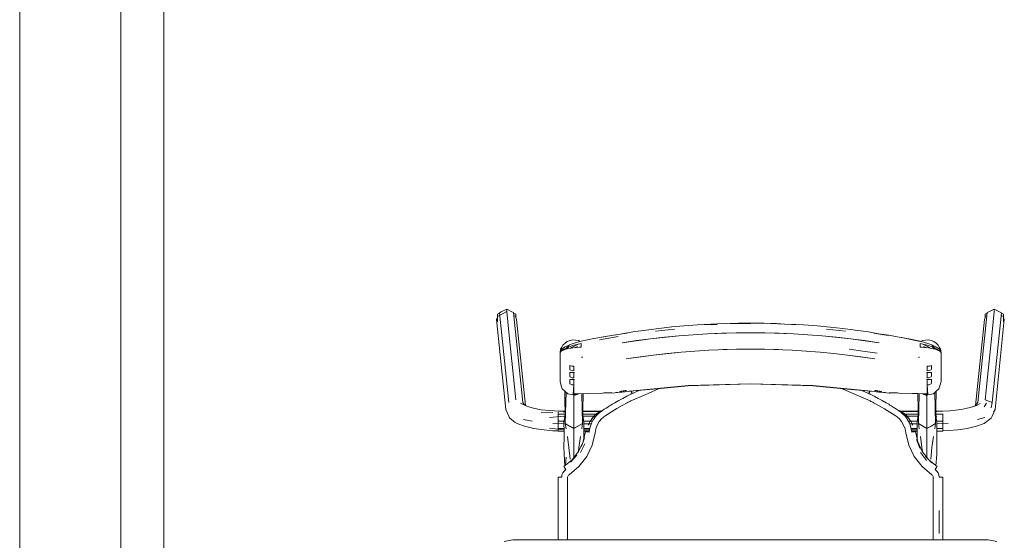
# Model space of a CAD drawing. Header units: millimetres. Extents: x 321 to 585, y -277 to 9.
# Tile 48 of 256: x 386.88 to 388.92, y -214.26 to -213.17. Entities that reach past the tile are written whole.
import ezdxf

# ---------------------------------------------------------------- set-up
doc = ezdxf.new("R2010")
doc.units = ezdxf.units.MM
doc.header["$MEASUREMENT"] = 0
for name, color, linetype, lineweight in [('IFC-Elemento de mobília-Contorno', 152, 'Continuous', 5), ('IFC-Laje-Contorno', 134, 'Continuous', 5), ('IFC-Viga-Contorno', 66, 'Continuous', 5)]:
    doc.layers.add(name, color=color, linetype=linetype, lineweight=lineweight)

msp = doc.modelspace()

# ---------------------------------------------------------------- linework, layer by layer
at = {"layer": 'IFC-Elemento de mobília-Contorno', "color": 7, "lineweight": 5}
for p, q in [((387.8785, -213.7816), (387.8896, -213.7754)), ((387.8896, -213.7806), (387.8896, -213.7754)), ((387.8896, -213.7754), (387.9006, -213.7816)), ((388.8922, -213.7816), (388.9033, -213.7754)), ((388.9033, -213.7806), (388.9033, -213.7754)), ((388.9033, -213.7754), (388.9143, -213.7816)), ((387.8687, -213.7973), (387.8707, -213.7926)), ((387.8707, -213.7911), (387.8896, -213.7806)), ((387.8707, -213.7859), (387.8745, -213.7839)), ((387.8707, -213.7911), (387.8707, -213.7859)), ((387.8707, -213.802), (387.8707, -213.7911)), ((387.8745, -213.7839), (387.8748, -213.7831)), ((387.8748, -213.7831), (387.8785, -213.7816)), ((387.8748, -213.7831), (387.8941, -213.97)), ((387.8896, -213.7806), (387.8898, -213.7807)), ((387.8898, -213.7807), (387.8942, -213.8239)), ((387.9006, -213.7816), (387.904, -213.7829)), ((387.904, -213.7829), (387.9234, -213.9698)), ((387.904, -213.7829), (387.9043, -213.7837)), ((387.9043, -213.7837), (387.9084, -213.7859)), ((387.9047, -213.789), (387.9084, -213.7911)), ((387.9084, -213.7932), (387.9084, -213.7859)), ((387.9084, -213.7911), (387.9084, -213.7859)), ((387.9084, -213.7932), (387.9084, -213.7911)), ((387.9084, -213.7932), (387.9101, -213.7971)), ((388.8694, -213.9698), (388.8888, -213.7829)), ((388.8827, -213.7971), (388.8844, -213.7932)), ((388.8844, -213.7859), (388.8885, -213.7837)), ((388.8844, -213.7911), (388.8844, -213.7859)), ((388.8844, -213.7911), (388.8882, -213.789)), ((388.8844, -213.7932), (388.8844, -213.7911)), ((388.8885, -213.7837), (388.8888, -213.7829)), ((388.8888, -213.7829), (388.8922, -213.7816)), ((388.8986, -213.8239), (388.9031, -213.7807)), ((388.8987, -213.97), (388.9181, -213.7831)), ((388.9031, -213.7807), (388.9033, -213.7806)), ((388.9143, -213.7816), (388.9181, -213.7831)), ((388.9175, -213.7886), (388.9221, -213.7911)), ((388.9181, -213.7831), (388.9184, -213.7839)), ((388.9184, -213.7839), (388.9221, -213.7859)), ((388.9221, -213.7926), (388.9221, -213.7859)), ((388.9221, -213.7911), (388.9221, -213.7859)), ((388.9221, -213.802), (388.9221, -213.7911)), ((388.9221, -213.7926), (388.9241, -213.7973)), ((387.8687, -213.7973), (387.8881, -213.9842)), ((387.9101, -213.7971), (387.9286, -213.9761)), ((388.1795, -213.8191), (388.2061, -213.8157)), ((388.1991, -213.8212), (388.2384, -213.817)), ((388.2061, -213.8157), (388.2329, -213.8128)), ((388.2329, -213.8128), (388.258, -213.8107)), ((388.258, -213.8107), (388.2863, -213.8086)), ((388.2863, -213.8086), (388.3277, -213.8062)), ((388.2975, -213.8085), (388.3271, -213.8076)), ((388.3277, -213.8062), (388.3467, -213.8057)), ((388.3467, -213.8057), (388.3715, -213.805)), ((388.3545, -213.8057), (388.3966, -213.8057)), ((388.3715, -213.805), (388.3966, -213.8049)), ((388.3966, -213.8049), (388.4248, -213.8051)), ((388.4248, -213.8051), (388.4504, -213.8057)), ((388.4387, -213.8057), (388.4675, -213.8067)), ((388.4504, -213.8057), (388.4675, -213.8067)), ((388.4675, -213.8067), (388.4957, -213.8085)), ((388.4751, -213.8072), (388.5069, -213.8086)), ((388.5069, -213.8086), (388.5352, -213.8107)), ((388.5352, -213.8107), (388.5619, -213.813)), ((388.5548, -213.817), (388.5941, -213.8212)), ((388.5619, -213.813), (388.5886, -213.8159)), ((388.5886, -213.8159), (388.6138, -213.8191)), ((388.8642, -213.9764), (388.8827, -213.7971)), ((388.9048, -213.9842), (388.9241, -213.7973)), ((387.8942, -213.8239), (387.8991, -213.8706)), ((388.0442, -213.8425), (388.0711, -213.837)), ((388.0711, -213.837), (388.0949, -213.8324)), ((388.0826, -213.8393), (388.1212, -213.8324)), ((388.0832, -213.8349), (388.1117, -213.8298)), ((388.0949, -213.8324), (388.1117, -213.8298)), ((388.1117, -213.8298), (388.1404, -213.8253)), ((388.1179, -213.8288), (388.1517, -213.8232)), ((388.1295, -213.8454), (388.1883, -213.8371)), ((388.1517, -213.8232), (388.1795, -213.8191)), ((388.1594, -213.8412), (388.1883, -213.8371)), ((388.1883, -213.8371), (388.2475, -213.8309)), ((388.1883, -213.8371), (388.2179, -213.834)), ((388.2179, -213.834), (388.2475, -213.8309)), ((388.2475, -213.8309), (388.307, -213.8268)), ((388.2475, -213.8309), (388.2772, -213.8288)), ((388.2772, -213.8288), (388.307, -213.8268)), ((388.307, -213.8268), (388.3667, -213.8247)), ((388.307, -213.8268), (388.3369, -213.8257)), ((388.3369, -213.8257), (388.3667, -213.8247)), ((388.3667, -213.8247), (388.4265, -213.8247)), ((388.3667, -213.8247), (388.3966, -213.8247)), ((388.3966, -213.8247), (388.4265, -213.8247)), ((388.4265, -213.8247), (388.4862, -213.8268)), ((388.4265, -213.8247), (388.4564, -213.8257)), ((388.4564, -213.8257), (388.4862, -213.8268)), ((388.4862, -213.8268), (388.5458, -213.8309)), ((388.4862, -213.8268), (388.516, -213.8288)), ((388.516, -213.8288), (388.5458, -213.8309)), ((388.5458, -213.8309), (388.605, -213.8371)), ((388.5458, -213.8309), (388.5754, -213.834)), ((388.5754, -213.834), (388.605, -213.8371)), ((388.605, -213.8371), (388.6637, -213.8454)), ((388.605, -213.8371), (388.6338, -213.8412)), ((388.6138, -213.8191), (388.6416, -213.8232)), ((388.6416, -213.8232), (388.6628, -213.8267)), ((388.6529, -213.8253), (388.6825, -213.8307)), ((388.6529, -213.8253), (388.6839, -213.8297)), ((388.6839, -213.8297), (388.7015, -213.8331)), ((388.7015, -213.8331), (388.7253, -213.8375)), ((388.7101, -213.8349), (388.7492, -213.8433)), ((388.7253, -213.8375), (388.749, -213.8425)), ((388.8938, -213.8706), (388.8986, -213.8239)), ((388.0018, -213.8591), (388.0042, -213.8547)), ((388.0036, -213.8593), (388.0097, -213.8547)), ((388.0038, -213.8617), (388.013, -213.8565)), ((388.0042, -213.8547), (388.0066, -213.8503)), ((388.0066, -213.8503), (388.0111, -213.8465)), ((388.0093, -213.8603), (388.0108, -213.858)), ((388.0097, -213.8547), (388.0199, -213.8498)), ((388.0111, -213.8465), (388.0156, -213.8427)), ((388.0129, -213.859), (388.0269, -213.8564)), ((388.013, -213.8565), (388.0195, -213.8514)), ((388.013, -213.8565), (388.0268, -213.8515)), ((388.0137, -213.8588), (388.0145, -213.8578)), ((388.0145, -213.8578), (388.0184, -213.8546)), ((388.0156, -213.8427), (388.0213, -213.841)), ((388.0199, -213.8498), (388.028, -213.8471)), ((388.0213, -213.841), (388.027, -213.8394)), ((388.0222, -213.8572), (388.0244, -213.8552)), ((388.0244, -213.8552), (388.0313, -213.852)), ((388.0268, -213.8515), (388.0443, -213.847)), ((388.0269, -213.8564), (388.0443, -213.8548)), ((388.027, -213.8394), (388.0328, -213.8401)), ((388.028, -213.8471), (388.0351, -213.8448)), ((388.0299, -213.8561), (388.037, -213.8532)), ((388.0313, -213.852), (388.0382, -213.8486)), ((388.0328, -213.8401), (388.0387, -213.8408)), ((388.0351, -213.8448), (388.0442, -213.8425)), ((388.0387, -213.8408), (388.0424, -213.8429)), ((388.0407, -213.8551), (388.0443, -213.8541)), ((388.0428, -213.8545), (388.0436, -213.8548)), ((388.0443, -213.849), (388.0443, -213.847)), ((388.0443, -213.8509), (388.0443, -213.849)), ((388.0443, -213.8528), (388.0443, -213.8509)), ((388.0443, -213.8548), (388.0443, -213.8528)), ((388.1295, -213.8454), (388.1594, -213.8412)), ((388.6338, -213.8412), (388.6637, -213.8454)), ((388.7489, -213.849), (388.7489, -213.847)), ((388.7489, -213.847), (388.7665, -213.8515)), ((388.7489, -213.8509), (388.7489, -213.849)), ((388.7489, -213.8528), (388.7489, -213.8509)), ((388.7489, -213.8548), (388.7489, -213.8528)), ((388.7489, -213.8541), (388.7525, -213.8551)), ((388.7489, -213.8548), (388.7663, -213.8564)), ((388.749, -213.8425), (388.7581, -213.8448)), ((388.7493, -213.8548), (388.7502, -213.8544)), ((388.7508, -213.8429), (388.7545, -213.8408)), ((388.7545, -213.8408), (388.7604, -213.8401)), ((388.755, -213.8486), (388.7619, -213.8521)), ((388.7562, -213.8531), (388.7633, -213.8561)), ((388.7581, -213.8448), (388.7652, -213.8471)), ((388.7604, -213.8401), (388.7663, -213.8394)), ((388.7619, -213.8521), (388.7689, -213.8552)), ((388.7652, -213.8471), (388.7733, -213.8498)), ((388.7663, -213.8394), (388.772, -213.8411)), ((388.7663, -213.8564), (388.7804, -213.859)), ((388.7665, -213.8515), (388.7802, -213.8565)), ((388.772, -213.8411), (388.7776, -213.8427)), ((388.7733, -213.8498), (388.7835, -213.8547)), ((388.7737, -213.8514), (388.7802, -213.8565)), ((388.7742, -213.8543), (388.7785, -213.8578)), ((388.7776, -213.8427), (388.7822, -213.8465)), ((388.7785, -213.8578), (388.7792, -213.8588)), ((388.7802, -213.8565), (388.7895, -213.8617)), ((388.7822, -213.8465), (388.7867, -213.8503)), ((388.7822, -213.858), (388.7835, -213.8601)), ((388.7835, -213.8547), (388.7894, -213.8591)), ((388.7867, -213.8503), (388.789, -213.8546)), ((388.789, -213.8546), (388.7914, -213.8589)), ((387.8991, -213.8706), (387.9039, -213.9173)), ((388.0006, -213.8662), (388.0018, -213.8591)), ((388.0006, -213.8662), (388.0036, -213.8593)), ((388.0006, -213.8662), (388.0038, -213.8617)), ((388.0006, -213.8662), (388.0023, -213.8641)), ((388.0006, -213.8812), (388.0006, -213.8662)), ((388.0023, -213.8641), (388.0038, -213.8624)), ((388.0038, -213.8624), (388.0129, -213.859)), ((388.005, -213.861), (388.008, -213.8608)), ((388.0461, -213.8747), (388.0463, -213.8757)), ((388.0461, -213.8747), (388.0466, -213.8769)), ((388.0463, -213.8757), (388.0466, -213.8769)), ((388.138, -213.8792), (388.1948, -213.8711)), ((388.138, -213.8792), (388.1672, -213.8751)), ((388.1672, -213.8751), (388.1948, -213.8711)), ((388.1948, -213.8711), (388.2522, -213.865)), ((388.1948, -213.8711), (388.2235, -213.868)), ((388.2235, -213.868), (388.2522, -213.865)), ((388.2522, -213.865), (388.3098, -213.8609)), ((388.281, -213.8629), (388.3098, -213.8609)), ((388.3098, -213.8609), (388.3677, -213.8588)), ((388.3387, -213.8598), (388.3677, -213.8588)), ((388.3677, -213.8588), (388.3966, -213.8588)), ((388.3966, -213.8588), (388.4256, -213.8588)), ((388.4256, -213.8588), (388.4834, -213.8609)), ((388.4256, -213.8588), (388.4545, -213.8598)), ((388.4834, -213.8609), (388.5411, -213.865)), ((388.4834, -213.8609), (388.5122, -213.8629)), ((388.5122, -213.8629), (388.5411, -213.865)), ((388.5411, -213.865), (388.5697, -213.8681)), ((388.5697, -213.8681), (388.5984, -213.8711)), ((388.5984, -213.8711), (388.6553, -213.8792)), ((388.5984, -213.8711), (388.626, -213.8751)), ((388.6018, -213.8591), (388.6302, -213.8631)), ((388.6018, -213.8591), (388.63, -213.8631)), ((388.626, -213.8751), (388.6553, -213.8792)), ((388.63, -213.8631), (388.6597, -213.8673)), ((388.6302, -213.8631), (388.6597, -213.8673)), ((388.7467, -213.8769), (388.7471, -213.8747)), ((388.7467, -213.8769), (388.7469, -213.8757)), ((388.7469, -213.8757), (388.7471, -213.8747)), ((388.7804, -213.859), (388.7895, -213.8624)), ((388.7854, -213.8609), (388.7882, -213.861)), ((388.7894, -213.8591), (388.7926, -213.8661)), ((388.7895, -213.8617), (388.7926, -213.8661)), ((388.7895, -213.8624), (388.7909, -213.8641)), ((388.7909, -213.8641), (388.7926, -213.8661)), ((388.7914, -213.8589), (388.7926, -213.8661)), ((388.7926, -213.8812), (388.7926, -213.8661)), ((388.8889, -213.9173), (388.8938, -213.8706)), ((388.0006, -213.8962), (388.0006, -213.8812)), ((388.0006, -213.9113), (388.0006, -213.8962)), ((388.0206, -213.893), (388.0227, -213.8936)), ((388.0206, -213.8949), (388.0206, -213.893)), ((388.0206, -213.8969), (388.0206, -213.8949)), ((388.0206, -213.8988), (388.0206, -213.8969)), ((388.0206, -213.9007), (388.0206, -213.8988)), ((388.0227, -213.8936), (388.0248, -213.894)), ((388.0248, -213.894), (388.0269, -213.8943)), ((388.0269, -213.8943), (388.0291, -213.8944)), ((388.0291, -213.8968), (388.0291, -213.8944)), ((388.0291, -213.8992), (388.0291, -213.8968)), ((388.7641, -213.8944), (388.7663, -213.8943)), ((388.7641, -213.8968), (388.7641, -213.8944)), ((388.7641, -213.8992), (388.7641, -213.8968)), ((388.7663, -213.8943), (388.7684, -213.894)), ((388.7684, -213.894), (388.7705, -213.8936)), ((388.7705, -213.8936), (388.7726, -213.893)), ((388.7726, -213.8949), (388.7726, -213.893)), ((388.7726, -213.8969), (388.7726, -213.8949)), ((388.7726, -213.8988), (388.7726, -213.8969)), ((388.7726, -213.9007), (388.7726, -213.8988)), ((388.7926, -213.8962), (388.7926, -213.8812)), ((388.7926, -213.9112), (388.7926, -213.8962)), ((387.9039, -213.9173), (387.9087, -213.9641)), ((388.0006, -213.9263), (388.0006, -213.9113)), ((388.0206, -213.9007), (388.0212, -213.9016)), ((388.0206, -213.9082), (388.0212, -213.9077)), ((388.0206, -213.91), (388.0206, -213.9082)), ((388.0206, -213.9117), (388.0206, -213.91)), ((388.0206, -213.9135), (388.0206, -213.9117)), ((388.0206, -213.9153), (388.0206, -213.9135)), ((388.0206, -213.9153), (388.0212, -213.9162)), ((388.0212, -213.9016), (388.023, -213.9027)), ((388.0212, -213.9077), (388.023, -213.9075)), ((388.0212, -213.9162), (388.023, -213.9173)), ((388.023, -213.9027), (388.0257, -213.9036)), ((388.023, -213.9075), (388.0257, -213.9075)), ((388.023, -213.9173), (388.0257, -213.9182)), ((388.0257, -213.9036), (388.0291, -213.9041)), ((388.0257, -213.9075), (388.0291, -213.9075)), ((388.0257, -213.9182), (388.0291, -213.9187)), ((388.0291, -213.9017), (388.0291, -213.8992)), ((388.0291, -213.9041), (388.0291, -213.9017)), ((388.0291, -213.9103), (388.0291, -213.9075)), ((388.0291, -213.9131), (388.0291, -213.9103)), ((388.0291, -213.9159), (388.0291, -213.9131)), ((388.0291, -213.9187), (388.0291, -213.9159)), ((388.0294, -213.9075), (388.0306, -213.9075)), ((388.0294, -213.9075), (388.0306, -213.9075)), ((388.0299, -213.9075), (388.0306, -213.9075)), ((388.0302, -213.9075), (388.0306, -213.9075)), ((388.7626, -213.9075), (388.7634, -213.9075)), ((388.7626, -213.9075), (388.763, -213.9075)), ((388.7626, -213.9075), (388.7638, -213.9075)), ((388.7626, -213.9075), (388.7634, -213.9075)), ((388.7641, -213.9017), (388.7641, -213.8992)), ((388.7641, -213.9041), (388.7641, -213.9017)), ((388.7641, -213.9041), (388.7675, -213.9036)), ((388.7641, -213.9103), (388.7641, -213.9075)), ((388.7641, -213.9075), (388.7675, -213.9075)), ((388.7641, -213.9131), (388.7641, -213.9103)), ((388.7641, -213.9159), (388.7641, -213.9131)), ((388.7641, -213.9187), (388.7641, -213.9159)), ((388.7641, -213.9187), (388.7675, -213.9182)), ((388.7675, -213.9036), (388.7702, -213.9027)), ((388.7675, -213.9075), (388.7702, -213.9075)), ((388.7675, -213.9182), (388.7702, -213.9173)), ((388.7702, -213.9027), (388.772, -213.9016)), ((388.7702, -213.9075), (388.772, -213.9077)), ((388.7702, -213.9173), (388.772, -213.9162)), ((388.772, -213.9016), (388.7726, -213.9007)), ((388.772, -213.9077), (388.7726, -213.9082)), ((388.772, -213.9162), (388.7726, -213.9153)), ((388.7726, -213.91), (388.7726, -213.9082)), ((388.7726, -213.9117), (388.7726, -213.91)), ((388.7726, -213.9135), (388.7726, -213.9117)), ((388.7726, -213.9153), (388.7726, -213.9135)), ((388.7926, -213.9263), (388.7926, -213.9112)), ((388.8841, -213.9641), (388.8889, -213.9173)), ((388.0006, -213.9263), (388.0031, -213.9349)), ((388.0031, -213.9349), (388.0049, -213.9411)), ((388.0206, -213.9228), (388.0212, -213.9222)), ((388.0206, -213.9245), (388.0206, -213.9228)), ((388.0206, -213.9263), (388.0206, -213.9245)), ((388.0206, -213.9281), (388.0206, -213.9263)), ((388.0206, -213.9298), (388.0206, -213.9281)), ((388.0206, -213.9298), (388.0212, -213.9307)), ((388.0212, -213.9222), (388.023, -213.9221)), ((388.0212, -213.9307), (388.023, -213.9318)), ((388.023, -213.9221), (388.0257, -213.9221)), ((388.023, -213.9318), (388.0257, -213.9328)), ((388.0257, -213.9221), (388.0291, -213.9221)), ((388.0257, -213.9328), (388.0291, -213.9332)), ((388.0281, -213.9536), (388.0291, -213.9332)), ((388.0291, -213.9249), (388.0291, -213.9221)), ((388.0291, -213.9276), (388.0291, -213.9249)), ((388.0291, -213.9304), (388.0291, -213.9276)), ((388.0291, -213.9332), (388.0291, -213.9304)), ((388.0291, -213.9516), (388.0291, -213.9332)), ((388.0295, -213.922), (388.0295, -213.922)), ((388.0299, -213.922), (388.0306, -213.922)), ((388.0299, -213.922), (388.0306, -213.922)), ((388.0302, -213.922), (388.0306, -213.922)), ((388.138, -213.9468), (388.267, -213.9348)), ((388.2024, -213.9412), (388.267, -213.9352)), ((388.267, -213.9348), (388.3966, -213.9307)), ((388.267, -213.9352), (388.3318, -213.9332)), ((388.3318, -213.9332), (388.3966, -213.9312)), ((388.3966, -213.9307), (388.5262, -213.9348)), ((388.3966, -213.9312), (388.4614, -213.9332)), ((388.4614, -213.9332), (388.5262, -213.9352)), ((388.5262, -213.9348), (388.6553, -213.9468)), ((388.5262, -213.9352), (388.6051, -213.9426)), ((388.7626, -213.922), (388.763, -213.922)), ((388.7626, -213.922), (388.7634, -213.922)), ((388.7626, -213.922), (388.7634, -213.922)), ((388.7641, -213.9249), (388.7641, -213.9221)), ((388.7641, -213.9221), (388.7675, -213.9221)), ((388.7641, -213.9276), (388.7641, -213.9249)), ((388.7641, -213.9304), (388.7641, -213.9276)), ((388.7641, -213.9332), (388.7641, -213.9304)), ((388.7641, -213.9332), (388.7675, -213.9328)), ((388.7641, -213.9516), (388.7641, -213.9332)), ((388.7641, -213.9332), (388.7651, -213.9536)), ((388.7675, -213.9221), (388.7702, -213.9221)), ((388.7675, -213.9328), (388.7702, -213.9318)), ((388.7702, -213.9221), (388.772, -213.9222)), ((388.7702, -213.9318), (388.772, -213.9307)), ((388.772, -213.9222), (388.7726, -213.9228)), ((388.772, -213.9307), (388.7726, -213.9298)), ((388.7726, -213.9245), (388.7726, -213.9228)), ((388.7726, -213.9263), (388.7726, -213.9245)), ((388.7726, -213.9281), (388.7726, -213.9263)), ((388.7726, -213.9298), (388.7726, -213.9281)), ((388.7883, -213.9411), (388.7901, -213.9349)), ((388.7901, -213.9349), (388.7926, -213.9263)), ((388.0049, -213.9411), (388.0107, -213.9463)), ((388.0102, -213.9458), (388.0115, -214.0138)), ((388.0107, -213.9463), (388.0165, -213.9515)), ((388.0115, -214.0138), (388.0131, -213.9485)), ((388.0165, -213.9515), (388.0204, -213.9522)), ((388.0204, -213.9522), (388.0242, -213.9529)), ((388.0242, -213.9529), (388.0281, -213.9536)), ((388.0281, -213.9536), (388.0291, -213.9538)), ((388.0291, -213.9516), (388.0328, -213.952)), ((388.0291, -213.9516), (388.03, -213.9517)), ((388.0291, -213.9538), (388.03, -213.954)), ((388.0294, -213.9567), (388.0294, -213.9539)), ((388.0294, -213.9903), (388.0294, -213.9567)), ((388.03, -213.9517), (388.0309, -213.9518)), ((388.03, -213.954), (388.031, -213.9542)), ((388.0309, -213.9518), (388.0319, -213.9519)), ((388.031, -213.9542), (388.0319, -213.9544)), ((388.0319, -213.9519), (388.0328, -213.952)), ((388.0319, -213.9544), (388.0327, -213.9541)), ((388.0327, -213.9541), (388.0335, -213.9538)), ((388.0328, -213.952), (388.0365, -213.9519)), ((388.0328, -213.952), (388.0337, -213.952)), ((388.0335, -213.9538), (388.0339, -213.9536)), ((388.0337, -213.952), (388.0342, -213.952)), ((388.0339, -213.9536), (388.0343, -213.9535)), ((388.0342, -213.952), (388.0347, -213.952)), ((388.0343, -213.9535), (388.0347, -213.9533)), ((388.0347, -213.952), (388.0351, -213.952)), ((388.0347, -213.9533), (388.035, -213.9532)), ((388.035, -213.9532), (388.0354, -213.9531)), ((388.0351, -213.952), (388.0356, -213.952)), ((388.0354, -213.9531), (388.0358, -213.9529)), ((388.0356, -213.952), (388.036, -213.952)), ((388.0358, -213.9529), (388.0362, -213.9528)), ((388.036, -213.952), (388.0365, -213.9519)), ((388.0362, -213.9528), (388.0366, -213.9526)), ((388.0365, -213.9519), (388.0603, -213.9513)), ((388.0366, -213.9526), (388.037, -213.9525)), ((388.037, -213.9525), (388.0374, -213.9523)), ((388.0374, -213.9523), (388.0378, -213.9522)), ((388.0378, -213.9522), (388.0381, -213.952)), ((388.0381, -213.952), (388.0383, -213.9519)), ((388.0458, -213.9517), (388.0473, -214.0138)), ((388.0473, -214.0138), (388.0485, -213.9516)), ((388.0603, -213.9513), (388.0885, -213.9501)), ((388.0885, -213.9501), (388.0915, -213.9498)), ((388.0915, -213.9498), (388.0955, -213.95)), ((388.0955, -213.95), (388.0997, -213.95)), ((388.0997, -213.95), (388.1039, -213.95)), ((388.1039, -213.95), (388.1082, -213.95)), ((388.108, -213.9501), (388.1265, -213.9486)), ((388.108, -213.95), (388.108, -213.9501)), ((388.108, -213.9501), (388.1082, -213.95)), ((388.1164, -213.9492), (388.1246, -213.9482)), ((388.1164, -213.9492), (388.1247, -213.9484)), ((388.1246, -213.9476), (388.125, -213.9471)), ((388.1246, -213.9477), (388.1246, -213.9476)), ((388.1246, -213.9479), (388.1246, -213.9477)), ((388.1246, -213.948), (388.1246, -213.9479)), ((388.1246, -213.9482), (388.1246, -213.948)), ((388.1247, -213.9484), (388.1253, -213.9486)), ((388.125, -213.9471), (388.1261, -213.9467)), ((388.1253, -213.9486), (388.1265, -213.9486)), ((388.1261, -213.9467), (388.1277, -213.9462)), ((388.1265, -213.9486), (388.1279, -213.9484)), ((388.1277, -213.9462), (388.1296, -213.946)), ((388.1279, -213.9484), (388.1296, -213.9483)), ((388.1296, -213.946), (388.1317, -213.9457)), ((388.1296, -213.9483), (388.1317, -213.948)), ((388.1309, -213.9612), (388.1393, -213.9568)), ((388.1317, -213.9457), (388.1338, -213.9455)), ((388.1317, -213.948), (388.1338, -213.9478)), ((388.1338, -213.9455), (388.1359, -213.9452)), ((388.1338, -213.9478), (388.1358, -213.9475)), ((388.1358, -213.9475), (388.1379, -213.9473)), ((388.1359, -213.9452), (388.138, -213.945)), ((388.1374, -213.945), (388.1379, -213.9473)), ((388.1374, -213.945), (388.1379, -213.9473)), ((388.1379, -213.9473), (388.2024, -213.9412)), ((388.138, -213.9454), (388.138, -213.945)), ((388.138, -213.9459), (388.138, -213.9454)), ((388.138, -213.9464), (388.138, -213.9459)), ((388.138, -213.9468), (388.138, -213.9464)), ((388.1393, -213.9568), (388.1477, -213.9526)), ((388.1477, -213.9526), (388.1485, -213.9521)), ((388.1477, -213.9666), (388.1772, -213.9537)), ((388.1483, -213.9463), (388.1485, -213.9469)), ((388.1485, -213.9469), (388.1497, -213.9493)), ((388.1485, -213.9521), (388.1494, -213.9517)), ((388.1487, -213.9463), (388.1497, -213.9483)), ((388.1494, -213.9517), (388.1502, -213.9513)), ((388.1497, -213.9483), (388.151, -213.9509)), ((388.1497, -213.9493), (388.1501, -213.9491)), ((388.1497, -213.9493), (388.1501, -213.9491)), ((388.1497, -213.9493), (388.1506, -213.9511)), ((388.1502, -213.9513), (388.151, -213.9509)), ((388.151, -213.9509), (388.1645, -213.9448)), ((388.151, -213.9509), (388.1645, -213.9448)), ((388.1772, -213.9537), (388.2066, -213.9409)), ((388.2066, -213.9409), (388.2069, -213.9408)), ((388.5858, -213.9408), (388.6451, -213.9666)), ((388.6051, -213.9426), (388.6553, -213.9473)), ((388.6282, -213.9447), (388.6418, -213.9509)), ((388.6282, -213.9447), (388.6418, -213.9509)), ((388.6418, -213.9509), (388.6431, -213.9483)), ((388.6418, -213.9509), (388.6426, -213.9513)), ((388.6422, -213.9511), (388.6431, -213.9493)), ((388.6426, -213.9513), (388.6435, -213.9517)), ((388.6427, -213.9491), (388.6431, -213.9493)), ((388.6427, -213.9491), (388.6431, -213.9493)), ((388.6431, -213.9483), (388.6442, -213.9462)), ((388.6431, -213.9493), (388.6443, -213.9469)), ((388.6435, -213.9517), (388.6443, -213.9521)), ((388.6443, -213.9469), (388.6446, -213.9463)), ((388.6443, -213.9521), (388.6451, -213.9526)), ((388.6451, -213.9526), (388.6535, -213.9568)), ((388.6535, -213.9568), (388.6619, -213.9612)), ((388.6553, -213.9454), (388.6553, -213.945)), ((388.6553, -213.945), (388.6574, -213.9452)), ((388.6553, -213.9459), (388.6553, -213.9454)), ((388.6553, -213.9464), (388.6553, -213.9459)), ((388.6553, -213.9468), (388.6553, -213.9464)), ((388.6553, -213.9473), (388.6574, -213.9475)), ((388.6574, -213.9452), (388.6594, -213.9455)), ((388.6574, -213.9475), (388.6595, -213.9478)), ((388.6594, -213.9455), (388.6615, -213.9457)), ((388.6595, -213.9478), (388.6615, -213.948)), ((388.6615, -213.9457), (388.6636, -213.946)), ((388.6615, -213.948), (388.6636, -213.9483)), ((388.6636, -213.946), (388.6655, -213.9462)), ((388.6636, -213.9483), (388.6653, -213.9484)), ((388.6653, -213.9484), (388.6668, -213.9486)), ((388.6655, -213.9462), (388.6671, -213.9467)), ((388.6668, -213.9486), (388.6852, -213.9501)), ((388.6668, -213.9486), (388.6679, -213.9486)), ((388.6671, -213.9467), (388.6682, -213.9471)), ((388.6679, -213.9486), (388.6685, -213.9484)), ((388.6682, -213.9471), (388.6686, -213.9476)), ((388.6685, -213.9484), (388.6768, -213.9492)), ((388.6686, -213.9477), (388.6686, -213.9476)), ((388.6686, -213.9479), (388.6686, -213.9477)), ((388.6686, -213.948), (388.6686, -213.9479)), ((388.6686, -213.9482), (388.6686, -213.948)), ((388.6686, -213.9482), (388.6768, -213.9492)), ((388.6851, -213.95), (388.6852, -213.9501)), ((388.6851, -213.95), (388.6893, -213.95)), ((388.6852, -213.9501), (388.6852, -213.95)), ((388.6893, -213.95), (388.6936, -213.95)), ((388.6936, -213.95), (388.6977, -213.95)), ((388.6977, -213.95), (388.7018, -213.9498)), ((388.7018, -213.9498), (388.7048, -213.9501)), ((388.7048, -213.9501), (388.7329, -213.9513)), ((388.7329, -213.9513), (388.7528, -213.9517)), ((388.7329, -213.9513), (388.7441, -213.9514)), ((388.7329, -213.9513), (388.7641, -213.9516)), ((388.7441, -213.9514), (388.7443, -213.9514)), ((388.7441, -213.9514), (388.7641, -213.9516)), ((388.7441, -213.9514), (388.7599, -213.952)), ((388.7443, -213.9515), (388.7455, -214.0138)), ((388.7455, -214.0138), (388.7471, -213.9516)), ((388.7544, -213.9518), (388.7546, -213.9518)), ((388.7546, -213.9518), (388.7551, -213.952)), ((388.7549, -213.9518), (388.7551, -213.952)), ((388.755, -213.9518), (388.7551, -213.952)), ((388.7551, -213.9518), (388.7555, -213.9522)), ((388.7551, -213.952), (388.7555, -213.9522)), ((388.7553, -213.9518), (388.7555, -213.9522)), ((388.7553, -213.9518), (388.7559, -213.9523)), ((388.7555, -213.9522), (388.7559, -213.9523)), ((388.7559, -213.9523), (388.7559, -213.9519)), ((388.7559, -213.9523), (388.7562, -213.9525)), ((388.7562, -213.9525), (388.7566, -213.9526)), ((388.7565, -213.9519), (388.757, -213.9528)), ((388.7566, -213.9526), (388.757, -213.9528)), ((388.757, -213.9519), (388.757, -213.9528)), ((388.757, -213.9528), (388.7574, -213.9529)), ((388.7574, -213.9529), (388.7578, -213.9531)), ((388.7578, -213.9531), (388.7582, -213.9532)), ((388.7582, -213.9532), (388.7586, -213.9533)), ((388.7586, -213.9533), (388.759, -213.9535)), ((388.759, -213.952), (388.7593, -213.952)), ((388.759, -213.9535), (388.7593, -213.9536)), ((388.7593, -213.952), (388.7599, -213.952)), ((388.7593, -213.9536), (388.7597, -213.9538)), ((388.7597, -213.9538), (388.7601, -213.9539)), ((388.7599, -213.952), (388.762, -213.9519)), ((388.7599, -213.952), (388.7604, -213.952)), ((388.7601, -213.9539), (388.7605, -213.9541)), ((388.7604, -213.952), (388.7609, -213.9519)), ((388.7605, -213.9541), (388.7609, -213.9542)), ((388.7609, -213.9519), (388.7615, -213.9519)), ((388.7609, -213.9542), (388.7613, -213.9544)), ((388.7613, -213.9544), (388.7618, -213.9543)), ((388.7615, -213.9519), (388.762, -213.9519)), ((388.7618, -213.9543), (388.7622, -213.9542)), ((388.762, -213.9519), (388.7641, -213.9516)), ((388.762, -213.9519), (388.7625, -213.9518)), ((388.7622, -213.9542), (388.7632, -213.954)), ((388.7625, -213.9518), (388.7631, -213.9517)), ((388.7631, -213.9517), (388.7641, -213.9516)), ((388.7632, -213.954), (388.7642, -213.9538)), ((388.7634, -213.9567), (388.7634, -213.954)), ((388.7634, -213.9903), (388.7634, -213.9567)), ((388.7642, -213.9538), (388.7651, -213.9536)), ((388.7651, -213.9536), (388.769, -213.9529)), ((388.769, -213.9529), (388.7729, -213.9522)), ((388.7729, -213.9522), (388.7767, -213.9515)), ((388.7767, -213.9515), (388.7825, -213.9463)), ((388.7797, -213.9488), (388.7813, -214.0138)), ((388.7813, -214.0138), (388.7826, -213.9462)), ((388.7825, -213.9463), (388.7883, -213.9411)), ((387.9185, -213.9714), (387.9329, -213.9781)), ((387.9234, -213.9698), (387.9269, -213.9751)), ((387.924, -213.9729), (387.9278, -213.9757)), ((387.9329, -213.9781), (387.9451, -213.9818)), ((388.0962, -213.9816), (388.0999, -213.9793)), ((388.0999, -213.9793), (388.1037, -213.977)), ((388.1037, -213.977), (388.1064, -213.9753)), ((388.1064, -213.9753), (388.1091, -213.9736)), ((388.1091, -213.9736), (388.1117, -213.972)), ((388.1117, -213.972), (388.1144, -213.9704)), ((388.1144, -213.9704), (388.1227, -213.9657)), ((388.1185, -213.9825), (388.1296, -213.9762)), ((388.1227, -213.9657), (388.1309, -213.9612)), ((388.1296, -213.9762), (388.1404, -213.9703)), ((388.1404, -213.9703), (388.1423, -213.9694)), ((388.1423, -213.9694), (388.1441, -213.9684)), ((388.1441, -213.9684), (388.1459, -213.9675)), ((388.1459, -213.9675), (388.1477, -213.9666)), ((388.6451, -213.9666), (388.6469, -213.9675)), ((388.6469, -213.9675), (388.6487, -213.9684)), ((388.6487, -213.9684), (388.6506, -213.9694)), ((388.6506, -213.9694), (388.6524, -213.9703)), ((388.6524, -213.9703), (388.6638, -213.9765)), ((388.6619, -213.9612), (388.6702, -213.9657)), ((388.6638, -213.9765), (388.675, -213.9829)), ((388.6702, -213.9657), (388.6784, -213.9704)), ((388.6784, -213.9704), (388.6811, -213.972)), ((388.6811, -213.972), (388.6838, -213.9736)), ((388.6838, -213.9736), (388.6864, -213.9753)), ((388.6864, -213.9753), (388.6891, -213.9769)), ((388.6891, -213.9769), (388.6929, -213.9793)), ((388.6929, -213.9793), (388.6966, -213.9816)), ((388.8344, -213.9844), (388.8533, -213.9805)), ((388.8533, -213.9805), (388.8663, -213.9764)), ((388.8588, -213.9788), (388.8643, -213.9764)), ((388.8643, -213.9764), (388.8694, -213.9698)), ((388.8663, -213.9764), (388.8737, -213.972)), ((388.8824, -213.9787), (388.8872, -213.9709)), ((388.8841, -213.9641), (388.8987, -213.97)), ((388.8841, -213.9641), (388.8914, -213.967)), ((388.8914, -213.967), (388.8987, -213.97)), ((388.8967, -213.9807), (388.8987, -213.97)), ((387.8881, -213.9842), (387.8909, -213.9901)), ((387.8881, -213.9842), (387.8941, -213.9983)), ((387.8941, -213.9983), (387.8956, -214.0019)), ((387.9451, -213.9818), (387.9606, -213.9848)), ((387.9606, -213.9848), (387.9796, -213.9868)), ((387.9612, -213.9912), (387.9853, -213.9906)), ((387.9789, -214.0011), (388.0087, -213.9982)), ((387.9796, -213.9868), (388.0087, -213.9887)), ((387.9964, -213.9879), (387.9964, -213.9877)), ((387.9964, -213.9877), (388.011, -213.9877)), ((387.9964, -213.994), (387.9964, -213.9898)), ((387.9964, -213.994), (388.0111, -213.994)), ((387.9964, -214.0089), (387.9964, -213.994)), ((388.0087, -213.9908), (388.0087, -213.9887)), ((388.0087, -213.9887), (388.011, -213.9887)), ((388.0087, -214.0114), (388.0111, -213.9957)), ((388.0087, -213.9982), (388.0108, -213.9982)), ((388.0294, -214.0239), (388.0294, -213.9903)), ((388.0477, -213.994), (388.076, -213.994)), ((388.0477, -213.9957), (388.0501, -214.0114)), ((388.0478, -213.9877), (388.0854, -213.9877)), ((388.0478, -213.9887), (388.0837, -213.9887)), ((388.0481, -213.9982), (388.0713, -213.9982)), ((388.0664, -214.0041), (388.0699, -213.9997)), ((388.0674, -214.0026), (388.0699, -213.9997)), ((388.0689, -214.0009), (388.0712, -213.9984)), ((388.0699, -213.9997), (388.0738, -213.9957)), ((388.0699, -213.9997), (388.0729, -213.9965)), ((388.0713, -213.9982), (388.0754, -213.9982)), ((388.0714, -214.0034), (388.0751, -213.9985)), ((388.0729, -213.9965), (388.0791, -213.9914)), ((388.0738, -213.9958), (388.0781, -213.9923)), ((388.0751, -213.9985), (388.0793, -213.994)), ((388.076, -213.994), (388.0793, -213.994)), ((388.0781, -213.9923), (388.0828, -213.9892)), ((388.0791, -213.9914), (388.0828, -213.9892)), ((388.0793, -213.994), (388.0839, -213.9899)), ((388.0822, -213.9896), (388.0832, -213.989)), ((388.0828, -213.9892), (388.0891, -213.9862)), ((388.0828, -213.9892), (388.0861, -213.9873)), ((388.0838, -213.9887), (388.0856, -213.9887)), ((388.0839, -213.9899), (388.0889, -213.9863)), ((388.0859, -213.9877), (388.0869, -213.9877)), ((388.0861, -213.9873), (388.0895, -213.9859)), ((388.0889, -213.9863), (388.0925, -213.9839)), ((388.0894, -214.0015), (388.0914, -213.9998)), ((388.0914, -213.9998), (388.0934, -213.9982)), ((388.0925, -213.9839), (388.0962, -213.9816)), ((388.0934, -213.9982), (388.0956, -213.9967)), ((388.0956, -213.9967), (388.1072, -213.9893)), ((388.1072, -213.9893), (388.1185, -213.9825)), ((388.675, -213.9829), (388.6862, -213.9897)), ((388.6862, -213.9897), (388.6972, -213.9967)), ((388.6966, -213.9816), (388.7003, -213.9839)), ((388.6972, -213.9967), (388.6994, -213.9982)), ((388.6994, -213.9982), (388.7015, -213.9998)), ((388.7003, -213.9839), (388.704, -213.9863)), ((388.7015, -213.9998), (388.7035, -214.0015)), ((388.7034, -213.9859), (388.7067, -213.9873)), ((388.704, -213.9863), (388.7101, -213.9892)), ((388.704, -213.9863), (388.7089, -213.9899)), ((388.7059, -213.9877), (388.7069, -213.9877)), ((388.7067, -213.9873), (388.7101, -213.9892)), ((388.7072, -213.9887), (388.7089, -213.9887)), ((388.7075, -213.9877), (388.745, -213.9877)), ((388.7089, -213.9899), (388.7135, -213.994)), ((388.7092, -213.9887), (388.745, -213.9887)), ((388.7097, -213.9891), (388.7107, -213.9896)), ((388.7101, -213.9892), (388.7147, -213.9923)), ((388.7101, -213.9892), (388.7137, -213.9914)), ((388.7135, -213.994), (388.7168, -213.994)), ((388.7135, -213.994), (388.7177, -213.9985)), ((388.7137, -213.9914), (388.7199, -213.9965)), ((388.7147, -213.9923), (388.719, -213.9958)), ((388.7169, -213.994), (388.7451, -213.994)), ((388.7175, -213.9982), (388.7215, -213.9982)), ((388.7177, -213.9985), (388.7214, -214.0034)), ((388.719, -213.9958), (388.723, -213.9997)), ((388.7199, -213.9965), (388.723, -213.9997)), ((388.7216, -213.9982), (388.7448, -213.9982)), ((388.7217, -213.9985), (388.7239, -214.0009)), ((388.723, -213.9997), (388.7254, -214.0026)), ((388.723, -213.9997), (388.7264, -214.0041)), ((388.7427, -214.0114), (388.7451, -213.9957)), ((388.7634, -214.0239), (388.7634, -213.9903)), ((388.7817, -213.994), (388.7964, -213.994)), ((388.7817, -213.9957), (388.7841, -214.0114)), ((388.7818, -213.9877), (388.7964, -213.9877)), ((388.7818, -213.9887), (388.7841, -213.9887)), ((388.7821, -213.9982), (388.7841, -213.9982)), ((388.7841, -213.9887), (388.8107, -213.987)), ((388.7964, -213.9879), (388.7964, -213.9877)), ((388.7964, -213.994), (388.7964, -213.9937)), ((388.7964, -214.0089), (388.7964, -213.994)), ((388.8107, -213.987), (388.8344, -213.9844)), ((388.8683, -214.0053), (388.8834, -214.0008)), ((388.8967, -214.0027), (388.8987, -213.9983)), ((388.8987, -213.9983), (388.9048, -213.9842)), ((388.9019, -213.9901), (388.9048, -213.9842)), ((387.8956, -214.0019), (387.9036, -214.0085)), ((387.9036, -214.0085), (387.9073, -214.0112)), ((387.9073, -214.0112), (387.9147, -214.0146)), ((387.9147, -214.0146), (387.927, -214.0192)), ((387.9245, -214.0053), (387.9426, -214.009)), ((387.927, -214.0192), (387.9463, -214.0241)), ((387.9856, -214.0134), (388.0088, -214.0139)), ((387.9964, -214.0089), (388.0091, -214.0089)), ((387.9964, -214.0237), (387.9964, -214.0089)), ((388.0087, -214.0114), (388.0092, -214.0303)), ((388.0087, -214.0139), (388.0088, -214.0139)), ((388.0115, -214.0138), (388.0132, -214.0244)), ((388.0115, -214.0138), (388.0294, -214.0239)), ((388.0115, -214.0138), (388.0205, -214.0188)), ((388.021, -214.0192), (388.0294, -214.0239)), ((388.0294, -214.0239), (388.0473, -214.0138)), ((388.0294, -214.0239), (388.0384, -214.0188)), ((388.0456, -214.0244), (388.0473, -214.0138)), ((388.0497, -214.0089), (388.0633, -214.0089)), ((388.0497, -214.0303), (388.0501, -214.0114)), ((388.05, -214.0139), (388.0608, -214.0139)), ((388.0596, -214.0169), (388.061, -214.0135)), ((388.0596, -214.0169), (388.061, -214.0135)), ((388.0596, -214.0168), (388.0599, -214.0161)), ((388.0596, -214.0168), (388.0596, -214.0168)), ((388.0596, -214.0169), (388.0596, -214.0169)), ((388.0598, -214.0163), (388.0626, -214.0102)), ((388.0609, -214.0139), (388.0656, -214.0139)), ((388.061, -214.0135), (388.0629, -214.0095)), ((388.061, -214.0135), (388.0625, -214.0103)), ((388.062, -214.0251), (388.0637, -214.0189)), ((388.0625, -214.0103), (388.0644, -214.0071)), ((388.0629, -214.0095), (388.0644, -214.0071)), ((388.0633, -214.0089), (388.0681, -214.0089)), ((388.0636, -214.0084), (388.0667, -214.0037)), ((388.0637, -214.0189), (388.0661, -214.0128)), ((388.0644, -214.0071), (388.0664, -214.0041)), ((388.0661, -214.0128), (388.069, -214.0071)), ((388.0664, -214.0041), (388.0674, -214.0026)), ((388.069, -214.0071), (388.0696, -214.0062)), ((388.0696, -214.0062), (388.0702, -214.0052)), ((388.0702, -214.0052), (388.0708, -214.0043)), ((388.0708, -214.0043), (388.0714, -214.0034)), ((388.0749, -214.0247), (388.0779, -214.0169)), ((388.0779, -214.0169), (388.0821, -214.0097)), ((388.0821, -214.0097), (388.0875, -214.0033)), ((388.0875, -214.0033), (388.0894, -214.0015)), ((388.7035, -214.0015), (388.7054, -214.0033)), ((388.7054, -214.0033), (388.7107, -214.0097)), ((388.7107, -214.0097), (388.7149, -214.0169)), ((388.7149, -214.0169), (388.7179, -214.0247)), ((388.7214, -214.0034), (388.722, -214.0043)), ((388.722, -214.0043), (388.7227, -214.0052)), ((388.7227, -214.0052), (388.7233, -214.0062)), ((388.7233, -214.0062), (388.7238, -214.0071)), ((388.7238, -214.0071), (388.7268, -214.0128)), ((388.7247, -214.0089), (388.7295, -214.0089)), ((388.7254, -214.0026), (388.7264, -214.0041)), ((388.7261, -214.0037), (388.7292, -214.0084)), ((388.7264, -214.0041), (388.7285, -214.0071)), ((388.7268, -214.0128), (388.7291, -214.0189)), ((388.7272, -214.0139), (388.7319, -214.0139)), ((388.7285, -214.0071), (388.7299, -214.0095)), ((388.7285, -214.0071), (388.7303, -214.0103)), ((388.7291, -214.0189), (388.7308, -214.0251)), ((388.7295, -214.0089), (388.7431, -214.0089)), ((388.7299, -214.0095), (388.7319, -214.0135)), ((388.7302, -214.0102), (388.733, -214.0164)), ((388.7303, -214.0103), (388.7319, -214.0135)), ((388.7319, -214.0135), (388.7332, -214.0169)), ((388.7319, -214.0135), (388.7332, -214.0169)), ((388.732, -214.0139), (388.7428, -214.0139)), ((388.7329, -214.0162), (388.7332, -214.0168)), ((388.7332, -214.0168), (388.7332, -214.0168)), ((388.7332, -214.0169), (388.7332, -214.0169)), ((388.7427, -214.0114), (388.7432, -214.0303)), ((388.7455, -214.0138), (388.7472, -214.0244)), ((388.7455, -214.0138), (388.7634, -214.0239)), ((388.7544, -214.0188), (388.7634, -214.0239)), ((388.7634, -214.0239), (388.7813, -214.0138)), ((388.7634, -214.0239), (388.7724, -214.0188)), ((388.7724, -214.0188), (388.7813, -214.0138)), ((388.7796, -214.0244), (388.7813, -214.0138)), ((388.7837, -214.0089), (388.7964, -214.0089)), ((388.7837, -214.0303), (388.7841, -214.0114)), ((388.784, -214.0139), (388.7841, -214.0139)), ((388.7841, -214.0139), (388.8073, -214.0134)), ((388.7964, -214.0237), (388.7964, -214.0089)), ((388.8467, -214.0238), (388.8661, -214.0193)), ((388.8661, -214.0193), (388.8824, -214.0135)), ((388.8824, -214.0135), (388.8967, -214.0027)), ((387.9463, -214.0241), (387.9612, -214.026)), ((387.9612, -214.026), (387.9853, -214.0287)), ((387.9789, -214.0231), (388.0087, -214.0266)), ((387.9853, -214.0287), (387.9964, -214.0287)), ((387.9964, -214.0237), (388.009, -214.0237)), ((387.9964, -214.0297), (387.9964, -214.0237)), ((387.9964, -214.0297), (388.0091, -214.0297)), ((388.0087, -214.0266), (388.0091, -214.0266)), ((388.0087, -214.0276), (388.0087, -214.0266)), ((388.0087, -214.0276), (388.0087, -214.0266)), ((388.0091, -214.0427), (388.0092, -214.0303)), ((388.016, -214.0407), (388.019, -214.0635)), ((388.0294, -214.0346), (388.0294, -214.0239)), ((388.0294, -214.0537), (388.0294, -214.0346)), ((388.0398, -214.0635), (388.0428, -214.0407)), ((388.0487, -214.0511), (388.0535, -214.03)), ((388.0497, -214.0297), (388.0612, -214.0297)), ((388.0497, -214.0303), (388.0498, -214.0427)), ((388.0498, -214.0237), (388.0624, -214.0237)), ((388.0498, -214.0266), (388.0617, -214.0266)), ((388.0535, -214.03), (388.054, -214.0303)), ((388.054, -214.0303), (388.0556, -214.0307)), ((388.0556, -214.0307), (388.0581, -214.0311)), ((388.0581, -214.0311), (388.0609, -214.0315)), ((388.0609, -214.0315), (388.062, -214.0251)), ((388.0674, -214.0586), (388.0733, -214.0329)), ((388.0733, -214.0329), (388.0749, -214.0247)), ((388.7179, -214.0247), (388.7195, -214.0329)), ((388.7195, -214.0329), (388.7254, -214.0586)), ((388.7304, -214.0237), (388.743, -214.0237)), ((388.7308, -214.0251), (388.7319, -214.0314)), ((388.7311, -214.0266), (388.7431, -214.0266)), ((388.7316, -214.0297), (388.7431, -214.0297)), ((388.7319, -214.0314), (388.7348, -214.0311)), ((388.7348, -214.0311), (388.7372, -214.0307)), ((388.7372, -214.0307), (388.7388, -214.0303)), ((388.7388, -214.0303), (388.7393, -214.03)), ((388.7393, -214.03), (388.7442, -214.0515)), ((388.7431, -214.0427), (388.7432, -214.0303)), ((388.75, -214.0407), (388.753, -214.0635)), ((388.7634, -214.0346), (388.7634, -214.0239)), ((388.7634, -214.0537), (388.7634, -214.0346)), ((388.7738, -214.0635), (388.7768, -214.0407)), ((388.7837, -214.0297), (388.7964, -214.0297)), ((388.7837, -214.0303), (388.7838, -214.0427)), ((388.7838, -214.0237), (388.7964, -214.0237)), ((388.7838, -214.0266), (388.7841, -214.0266)), ((388.7964, -214.0297), (388.7964, -214.0237)), ((388.7964, -214.0286), (388.8086, -214.0284)), ((388.7964, -214.0297), (388.7964, -214.0286)), ((388.8086, -214.0284), (388.8278, -214.027)), ((388.8278, -214.027), (388.8467, -214.0238)), ((388.0087, -214.0612), (388.0091, -214.0427)), ((388.0087, -214.0612), (388.009, -214.0777)), ((388.0294, -214.0789), (388.0294, -214.0537)), ((388.0391, -214.0716), (388.0484, -214.052)), ((388.0429, -214.0742), (388.0519, -214.0558)), ((388.0453, -214.0611), (388.0514, -214.0432)), ((388.0498, -214.0427), (388.0498, -214.0462)), ((388.056, -214.0825), (388.0674, -214.0586)), ((388.7254, -214.0586), (388.7368, -214.0825)), ((388.7413, -214.0465), (388.7485, -214.0651)), ((388.743, -214.0461), (388.7431, -214.0427)), ((388.7442, -214.0515), (388.7536, -214.0715)), ((388.7634, -214.0789), (388.7634, -214.0537)), ((388.7838, -214.0427), (388.784, -214.0602)), ((388.7839, -214.0777), (388.784, -214.0602)), ((388.009, -214.0777), (388.0096, -214.0885)), ((388.019, -214.0635), (388.0215, -214.0877)), ((388.0221, -214.0943), (388.0355, -214.0794)), ((388.0256, -214.0891), (388.0391, -214.0716)), ((388.0294, -214.0842), (388.0294, -214.0789)), ((388.0389, -214.0719), (388.0398, -214.0635)), ((388.0397, -214.1033), (388.056, -214.0825)), ((388.7368, -214.0825), (388.7531, -214.1033)), ((388.75, -214.0742), (388.7624, -214.0904)), ((388.753, -214.0635), (388.7539, -214.0719)), ((388.7536, -214.0715), (388.7667, -214.0885)), ((388.7604, -214.0821), (388.7736, -214.0954)), ((388.7634, -214.0842), (388.7634, -214.0789)), ((388.7713, -214.0877), (388.7738, -214.0635)), ((388.782, -214.1013), (388.7839, -214.0777)), ((388.0086, -214.1032), (388.0256, -214.0891)), ((388.0086, -214.1032), (388.0088, -214.1037)), ((388.0096, -214.0885), (388.0108, -214.1014)), ((388.0121, -214.1003), (388.0136, -214.0835)), ((388.0192, -214.12), (388.0397, -214.1033)), ((388.7531, -214.1033), (388.7737, -214.12)), ((388.7678, -214.0896), (388.7842, -214.1032)), ((388.784, -214.1037), (388.7842, -214.1032)), ((388.004, -214.1251), (388.0045, -214.1205)), ((388.0045, -214.1205), (388.0062, -214.1162)), ((388.0062, -214.1162), (388.0089, -214.1125)), ((388.0088, -214.1037), (388.0096, -214.105)), ((388.0089, -214.1125), (388.0124, -214.1095)), ((388.0096, -214.105), (388.0109, -214.1071)), ((388.0109, -214.1071), (388.0124, -214.1095)), ((388.0114, -214.1078), (388.0115, -214.1091)), ((388.0114, -214.1079), (388.0115, -214.1084)), ((388.0114, -214.1079), (388.0115, -214.1084)), ((388.0115, -214.1103), (388.0115, -214.108)), ((388.0164, -214.1251), (388.0166, -214.1236)), ((388.0166, -214.1236), (388.0171, -214.1222)), ((388.0171, -214.1222), (388.018, -214.121)), ((388.018, -214.121), (388.0192, -214.12)), ((388.7737, -214.12), (388.7748, -214.121)), ((388.7748, -214.121), (388.7757, -214.1222)), ((388.7757, -214.1222), (388.7762, -214.1236)), ((388.7762, -214.1236), (388.7764, -214.1251)), ((388.7804, -214.1095), (388.7819, -214.1071)), ((388.7804, -214.1095), (388.7839, -214.1125)), ((388.7813, -214.1091), (388.7814, -214.1078)), ((388.7813, -214.1103), (388.7813, -214.108)), ((388.7813, -214.1084), (388.7813, -214.108)), ((388.7813, -214.1091), (388.7813, -214.108)), ((388.7813, -214.1103), (388.7813, -214.1091)), ((388.7819, -214.1071), (388.7832, -214.105)), ((388.7832, -214.105), (388.784, -214.1037)), ((388.7839, -214.1125), (388.7866, -214.1162)), ((388.7866, -214.1162), (388.7883, -214.1205)), ((388.7883, -214.1205), (388.7889, -214.1251)), ((387.9968, -214.1252), (387.9972, -214.1251)), ((387.9968, -214.1252), (387.9968, -214.1426)), ((387.9968, -214.1601), (387.9968, -214.1426)), ((387.9972, -214.1251), (387.9987, -214.1251)), ((387.9987, -214.1251), (388.0011, -214.1251)), ((388.0011, -214.1251), (388.004, -214.1251)), ((388.0164, -214.1607), (388.0164, -214.1251)), ((388.7764, -214.1421), (388.7764, -214.1251)), ((388.7764, -214.1592), (388.7764, -214.1421)), ((388.7889, -214.1251), (388.7917, -214.1251)), ((388.7917, -214.1251), (388.7941, -214.1251)), ((388.7941, -214.1251), (388.7956, -214.1251)), ((388.7956, -214.1251), (388.7961, -214.1252)), ((388.796, -214.1601), (388.7961, -214.1426)), ((388.7961, -214.1426), (388.7961, -214.1252)), ((387.9968, -214.1776), (387.9968, -214.1601)), ((388.0164, -214.1901), (388.0164, -214.1607)), ((388.7764, -214.1762), (388.7764, -214.1592)), ((388.796, -214.1776), (388.796, -214.1601)), ((387.9968, -214.195), (387.9968, -214.1776)), ((388.7764, -214.1945), (388.7764, -214.1762)), ((388.796, -214.195), (388.796, -214.1776)), ((387.9968, -214.2149), (387.9968, -214.195)), ((388.0164, -214.2171), (388.0164, -214.1901)), ((388.7764, -214.2046), (388.7764, -214.1945)), ((388.7764, -214.2096), (388.7764, -214.2046)), ((388.7888, -214.2184), (388.7889, -214.1945)), ((388.7888, -214.2144), (388.7889, -214.1945)), ((388.796, -214.195), (388.7961, -214.2149)), ((387.9968, -214.2349), (387.9968, -214.2149)), ((388.0164, -214.2441), (388.0164, -214.2171)), ((388.7764, -214.2131), (388.7764, -214.2096)), ((388.7764, -214.2199), (388.7764, -214.2131)), ((388.7764, -214.2333), (388.7764, -214.2199)), ((388.7887, -214.2423), (388.7888, -214.2144)), ((388.7887, -214.2423), (388.7888, -214.2184)), ((388.7961, -214.2349), (388.7961, -214.2149)), ((387.9968, -214.2556), (387.9968, -214.2349)), ((388.0164, -214.2556), (388.0164, -214.2441)), ((388.7764, -214.2556), (388.7764, -214.2333)), ((388.7961, -214.2556), (388.7961, -214.2349)), ((387.8841, -214.2589), (387.9024, -214.2556)), ((387.9024, -214.2556), (388.8904, -214.2556)), ((388.8904, -214.2556), (388.9088, -214.2589))]:
    msp.add_line(p, q, dxfattribs=at)
at = {"layer": 'IFC-Laje-Contorno', "color": 7, "lineweight": 5}
msp.add_line((387.0877, -219.6716), (387.0877, -212.6716), dxfattribs=at)
at = {"layer": 'IFC-Viga-Contorno', "color": 7, "lineweight": 5}
for p, q in [((387.1772, -219.7229), (387.1772, -212.6229)), ((386.8772, -219.6716), (386.8772, -212.6716))]:
    msp.add_line(p, q, dxfattribs=at)

doc.saveas('drawing.dxf')
